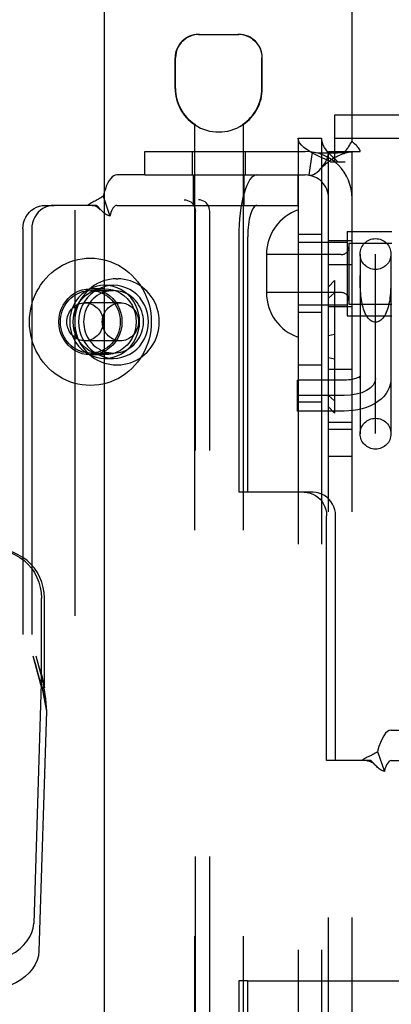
# Model space of a CAD drawing. Header units: inches. Extents: x 0 to 189, y 0 to 122.
# Tile 12 of 30: x 60.911 to 61.862, y 62.868 to 65.389. Entities that reach past the tile are written whole.
import ezdxf

# ---------------------------------------------------------------- set-up
doc = ezdxf.new("R2010")
doc.units = ezdxf.units.IN
doc.header["$LTSCALE"] = 10.388889
doc.header["$MEASUREMENT"] = 0
doc.linetypes.add('HIDDEN', pattern=[0.2, 0.1, -0.1])
doc.layers.add('DEFAULT_2', color=8, linetype='HIDDEN')
doc.layers.add('LEFT_OR_SECONDARY_DOOR_ASSEMBLY', color=7, linetype='CONTINUOUS')

msp = doc.modelspace()

# ---------------------------------------------------------------- linework, layer by layer
at = {"layer": 'DEFAULT_2', "color": 8, "linetype": 'HIDDEN'}
for p, q in [((61.7619, 65.0778), (61.7619, 65.9266)), ((61.3692, 65.3516), (61.4722, 65.3516)), ((61.3092, 65.2131), (61.3092, 65.2916)), ((61.3102, 65.2131), (61.3102, 65.2916)), ((61.5311, 65.2131), (61.5311, 65.2916)), ((61.5322, 65.2131), (61.5322, 65.2916)), ((61.7174, 65.0256), (61.7174, 65.1456)), ((61.7174, 65.1456), (63.4364, 65.1456)), ((61.3582, 65.1208), (61.3582, 61.6516)), ((61.36, 65.1208), (61.3582, 65.1208)), ((61.36, 65.1208), (61.36, 65.1196)), ((61.4813, 65.1208), (61.4813, 65.1196)), ((61.4832, 65.1208), (61.4813, 65.1208)), ((61.4832, 65.1208), (61.4832, 61.6516)), ((61.6239, 65.0856), (61.6239, 62.0176)), ((61.6239, 65.0856), (61.6839, 65.0856)), ((61.6839, 65.0856), (61.6839, 62.0176)), ((61.7174, 65.0856), (63.4364, 65.0856)), ((61.2319, 64.9916), (61.2319, 65.0516)), ((61.2319, 65.0516), (61.6419, 65.0516)), ((61.3527, 65.0516), (61.3527, 64.9916)), ((61.4887, 65.0516), (61.4887, 64.9916)), ((61.6597, 65.0503), (61.6508, 64.9909)), ((61.7019, 62.0516), (61.7019, 65.0516)), ((61.7019, 65.0516), (61.7436, 65.0516)), ((61.7436, 65.0516), (61.7828, 65.0516)), ((61.7619, 62.0516), (61.7619, 65.0516)), ((61.7068, 65.0256), (61.7439, 65.0256)), ((61.2319, 64.9916), (61.1596, 64.9916)), ((61.2319, 64.9916), (61.6419, 64.9916)), ((61.3557, 64.9136), (61.3557, 64.9916)), ((61.4857, 64.9136), (61.4857, 64.9916)), ((61.6237, 64.9136), (61.6237, 64.9916)), ((61.1248, 64.9374), (61.142, 64.8861)), ((59.5928, 64.9281), (61.3688, 64.9281)), ((60.9767, 64.9136), (60.9995, 64.9136)), ((61.1078, 64.9136), (60.9995, 64.9136)), ((61.1596, 64.9136), (61.6237, 64.9136)), ((61.1184, 64.9027), (61.1118, 64.9096)), ((61.1189, 64.9021), (61.1184, 64.9027)), ((61.3609, 62.2081), (61.3609, 64.8981)), ((61.3975, 62.2081), (61.3975, 64.8981)), ((60.9193, 64.8536), (60.9193, 62.2536)), ((60.9421, 64.8536), (60.9421, 62.2536)), ((61.6839, 64.8391), (61.6239, 64.8391)), ((61.7489, 64.8471), (61.7489, 64.6311)), ((61.7489, 64.8471), (61.8639, 64.8471)), ((61.4721, 64.8336), (61.4721, 64.1791)), ((61.4949, 64.1791), (61.4949, 64.8336)), ((61.6239, 64.8191), (61.7489, 64.8191)), ((61.7019, 64.8236), (61.7619, 64.8236)), ((61.7539, 64.8171), (61.7539, 64.6611)), ((61.7539, 64.8171), (61.8639, 64.8171)), ((61.5429, 64.7886), (61.5429, 64.6896)), ((61.7339, 64.7876), (61.5429, 64.7876)), ((61.7824, 64.7891), (61.7824, 64.3291)), ((61.8219, 64.3294), (61.8219, 64.7888)), ((61.8614, 64.7891), (61.8614, 64.3291)), ((61.7019, 64.7626), (61.7619, 64.7626)), ((61.1287, 64.7091), (61.1515, 64.7091)), ((61.1584, 64.7256), (61.1622, 64.7256)), ((61.7169, 64.7211), (61.7019, 64.7049)), ((61.7169, 64.7211), (61.7169, 64.3821)), ((65.1869, 64.7211), (61.7169, 64.7211)), ((61.7825, 64.7244), (61.7824, 64.7339)), ((61.1287, 64.7001), (61.0922, 64.7001)), ((61.0922, 64.6956), (61.1515, 64.6956)), ((61.7339, 64.6906), (61.5429, 64.6906)), ((61.7169, 64.6898), (61.7019, 64.6765)), ((65.1869, 64.6898), (61.7169, 64.6898)), ((61.1691, 64.6641), (61.0784, 64.6641)), ((61.6239, 64.6591), (61.7489, 64.6591)), ((61.7539, 64.6611), (61.8639, 64.6611)), ((61.6839, 64.6391), (61.6239, 64.6391)), ((61.7019, 64.6546), (61.7619, 64.6546)), ((61.7489, 64.6311), (61.8639, 64.6311)), ((61.1691, 64.5671), (61.0784, 64.5671)), ((61.7169, 64.5829), (61.7019, 64.5799)), ((65.1869, 64.5829), (61.7169, 64.5829)), ((61.0922, 64.5356), (61.1515, 64.5356)), ((61.1287, 64.5311), (61.0922, 64.5311)), ((61.1287, 64.5221), (61.1515, 64.5221)), ((61.7169, 64.5203), (61.7019, 64.5233)), ((65.1869, 64.5203), (61.7169, 64.5203)), ((61.1584, 64.5056), (61.1622, 64.5056)), ((61.6239, 64.5056), (61.6839, 64.5056)), ((61.7019, 64.4946), (61.7619, 64.4946)), ((61.6219, 64.3871), (61.6219, 64.4661)), ((61.7419, 64.4661), (61.6219, 64.4661)), ((61.7419, 64.4266), (61.6219, 64.4266)), ((61.6239, 64.4106), (61.6839, 64.4106)), ((61.7169, 64.4134), (61.7019, 64.4267)), ((65.1869, 64.4134), (61.7169, 64.4134)), ((61.7419, 64.3871), (61.6219, 64.3871)), ((61.7169, 64.3821), (61.7019, 64.3983)), ((65.1869, 64.3821), (61.7169, 64.3821)), ((61.7019, 64.3586), (61.7619, 64.3586)), ((61.7019, 64.3406), (61.7619, 64.3406)), ((61.7019, 64.2716), (61.7619, 64.2716)), ((61.4949, 64.1791), (61.4721, 64.1791)), ((61.6622, 64.1791), (61.4949, 64.1791)), ((61.6968, 63.4921), (61.6968, 64.1191)), ((61.7196, 63.4921), (61.7196, 64.1191)), ((61.862, 63.5701), (62.2278, 63.5701)), ((61.8272, 63.5159), (61.8444, 63.4646)), ((61.7196, 63.4921), (61.6968, 63.4921)), ((61.8102, 63.4921), (61.7196, 63.4921)), ((61.8208, 63.4812), (61.8142, 63.4881)), ((61.8213, 63.4806), (61.8208, 63.4812)), ((61.862, 63.4921), (62.2278, 63.4921)), ((61.4721, 62.9281), (61.4721, 62.2736)), ((61.4949, 62.9281), (61.4721, 62.9281)), ((61.4949, 62.2736), (61.4949, 62.9281)), ((61.4949, 62.9281), (62.0801, 62.9281))]:
    msp.add_line(p, q, dxfattribs=at)
for points in [[(61.3714, 65.3516), (61.3652, 65.3513), (61.359, 65.3504), (61.3526, 65.3488), (61.3463, 65.3464), (61.3402, 65.3434), (61.3345, 65.3396), (61.3292, 65.3353), (61.3245, 65.3303), (61.3203, 65.3248), (61.3167, 65.3187), (61.3138, 65.3121), (61.3118, 65.3053), (61.3106, 65.2985), (61.3102, 65.2916)], [(61.5068, 65.3396), (61.5011, 65.3434), (61.495, 65.3464), (61.4887, 65.3488), (61.4823, 65.3504), (61.4761, 65.3513), (61.4699, 65.3516)], [(61.5068, 65.3396), (61.5121, 65.3353), (61.5168, 65.3303), (61.521, 65.3248), (61.5246, 65.3187), (61.5275, 65.3121), (61.5295, 65.3053), (61.5308, 65.2985), (61.5311, 65.2916)], [(61.7068, 65.0256), (61.6928, 65.0316), (61.6796, 65.0376), (61.6674, 65.0436), (61.6564, 65.0496), (61.6468, 65.0556), (61.6388, 65.0616), (61.6323, 65.0676), (61.6277, 65.0736), (61.6249, 65.0796), (61.6239, 65.0856)], [(61.7254, 65.0256), (61.7184, 65.0316), (61.7118, 65.0376), (61.7057, 65.0436), (61.7002, 65.0496), (61.6954, 65.0556), (61.6913, 65.0616), (61.6881, 65.0676), (61.6858, 65.0736), (61.6844, 65.0796), (61.6839, 65.0856)], [(61.7436, 65.0516), (61.7458, 65.054), (61.7477, 65.0562), (61.7493, 65.0584), (61.7508, 65.0605), (61.7521, 65.0624), (61.7534, 65.0644), (61.7559, 65.0685)], [(61.7559, 65.0685), (61.7573, 65.0708), (61.7588, 65.0732), (61.7603, 65.0755), (61.7619, 65.0778)], [(61.7683, 65.0711), (61.7661, 65.0732), (61.7639, 65.0755), (61.7619, 65.0778)], [(61.7828, 65.0516), (61.7822, 65.0539), (61.7813, 65.0563), (61.78, 65.0588), (61.7784, 65.0611), (61.7767, 65.0631), (61.7748, 65.0651), (61.7728, 65.067), (61.7683, 65.0711)], [(61.6597, 65.0503), (61.6682, 65.0493), (61.6771, 65.0486), (61.6862, 65.0483), (61.6949, 65.0481), (61.7032, 65.0481), (61.7108, 65.0482), (61.7178, 65.0484), (61.7243, 65.0486), (61.7305, 65.0489), (61.7362, 65.0492), (61.7417, 65.0495), (61.7467, 65.0498), (61.7512, 65.0502), (61.7549, 65.0505), (61.7579, 65.0508), (61.7595, 65.051)], [(61.6819, 65.0077), (61.6824, 65.0083), (61.6868, 65.0137), (61.6909, 65.0197), (61.6945, 65.0261), (61.6977, 65.0328), (61.7, 65.0395), (61.7014, 65.0458), (61.7019, 65.0516)], [(61.6819, 65.0077), (61.6846, 65.0107), (61.6886, 65.0147), (61.6926, 65.0185), (61.6966, 65.022), (61.7007, 65.0253), (61.7047, 65.0283), (61.7088, 65.0311), (61.713, 65.0337), (61.7171, 65.0362), (61.7213, 65.0384), (61.7254, 65.0405), (61.7296, 65.0424), (61.7337, 65.044), (61.7377, 65.0455), (61.7416, 65.0469), (61.7454, 65.048), (61.7491, 65.049), (61.7526, 65.0498), (61.756, 65.0505), (61.759, 65.051), (61.7601, 65.0511)], [(61.7601, 65.0511), (61.7615, 65.0514), (61.7619, 65.0516)], [(61.1596, 64.9916), (61.1557, 64.991), (61.1518, 64.9893), (61.1479, 64.9864), (61.1441, 64.9825), (61.1405, 64.9774), (61.137, 64.9713), (61.1336, 64.9642), (61.1305, 64.9561), (61.1275, 64.9472), (61.1248, 64.9374)], [(61.5182, 64.9916), (61.5137, 64.9908), (61.5092, 64.9886), (61.5048, 64.9848), (61.5006, 64.9796), (61.4965, 64.9729), (61.4926, 64.965), (61.4889, 64.9557), (61.4856, 64.9453), (61.4825, 64.9338), (61.4798, 64.9214), (61.4775, 64.9081), (61.4756, 64.8941), (61.474, 64.8795), (61.4729, 64.8644), (61.4723, 64.8492), (61.4721, 64.8336)], [(61.6508, 64.9909), (61.6543, 64.9908), (61.6583, 64.9914), (61.6629, 64.9929), (61.6678, 64.9955), (61.6728, 64.999), (61.6778, 65.0034), (61.6819, 65.0077)], [(61.1248, 64.9374), (61.1219, 64.9349), (61.1189, 64.9328), (61.1158, 64.9309), (61.1127, 64.9292), (61.1097, 64.9276), (61.1068, 64.9262), (61.1039, 64.9249), (61.101, 64.9235), (61.0981, 64.9221), (61.0952, 64.9205), (61.0923, 64.9188), (61.0896, 64.9171), (61.0872, 64.9153), (61.085, 64.9136)], [(60.9193, 64.8536), (60.9198, 64.8615), (60.9213, 64.8691), (60.9237, 64.8766), (60.927, 64.8836), (60.9312, 64.8901), (60.9361, 64.896), (60.9418, 64.9012), (60.948, 64.9056), (60.9547, 64.909), (60.9618, 64.9116), (60.9691, 64.9131), (60.9767, 64.9136)], [(60.9995, 64.9136), (60.9919, 64.9131), (60.9846, 64.9116), (60.9775, 64.909), (60.9708, 64.9056), (60.9646, 64.9012), (60.9589, 64.896), (60.954, 64.8901), (60.9498, 64.8836), (60.9465, 64.8766), (60.9441, 64.8691), (60.9426, 64.8615), (60.9421, 64.8536)], [(61.097, 64.9136), (61.0987, 64.9135), (61.1016, 64.9131), (61.1042, 64.9123), (61.1067, 64.9113), (61.1092, 64.91), (61.1116, 64.9085), (61.114, 64.9067), (61.1164, 64.9046), (61.1189, 64.9021)], [(61.1118, 64.9096), (61.1098, 64.9117), (61.1078, 64.9136)], [(61.1596, 64.9136), (61.1576, 64.9133), (61.1557, 64.9124), (61.1537, 64.911), (61.1518, 64.909), (61.1499, 64.9064), (61.1482, 64.9033), (61.1465, 64.8997), (61.1449, 64.8956), (61.1434, 64.8911), (61.142, 64.8861)], [(61.3322, 64.9281), (61.3368, 64.9277), (61.3411, 64.9266), (61.3452, 64.9248), (61.3491, 64.9224), (61.3525, 64.9193), (61.3554, 64.9157), (61.3578, 64.9117), (61.3595, 64.9074), (61.3605, 64.9029), (61.3609, 64.8981)], [(61.3975, 64.8981), (61.3971, 64.9029), (61.3961, 64.9074), (61.3943, 64.9117), (61.392, 64.9157), (61.3891, 64.9193), (61.3856, 64.9224), (61.3818, 64.9248), (61.3776, 64.9266), (61.3733, 64.9277), (61.3688, 64.9281)], [(61.5182, 64.9136), (61.5159, 64.9132), (61.5137, 64.9121), (61.5115, 64.9102), (61.5093, 64.9075), (61.5072, 64.9042), (61.5053, 64.9001), (61.5034, 64.8954), (61.5017, 64.8902), (61.5002, 64.8844), (61.4988, 64.878), (61.4976, 64.8713), (61.4966, 64.8642), (61.4959, 64.8568), (61.4953, 64.8492), (61.495, 64.8415), (61.4949, 64.8336)], [(61.142, 64.8861), (61.1399, 64.8867), (61.1378, 64.8875), (61.1357, 64.8885), (61.1335, 64.8896), (61.1313, 64.8911), (61.1291, 64.8927), (61.127, 64.8944), (61.1249, 64.8962), (61.1228, 64.8983), (61.1206, 64.9004), (61.1189, 64.9021)], [(60.9363, 64.6156), (60.9367, 64.6268), (60.9378, 64.6378), (60.9396, 64.6488), (60.9421, 64.6596), (60.9453, 64.6702), (60.9492, 64.6805), (60.9538, 64.6906), (60.959, 64.7003), (60.9648, 64.7096), (60.9713, 64.7185), (60.9783, 64.7269), (60.9858, 64.7347), (60.9938, 64.742), (61.0023, 64.7488), (61.0112, 64.7549), (61.0205, 64.7603), (61.0301, 64.7651), (61.04, 64.7692), (61.0501, 64.7726), (61.0605, 64.7752), (61.071, 64.7771), (61.0816, 64.7782), (61.0922, 64.7786), (61.1028, 64.7782), (61.1134, 64.7771), (61.1239, 64.7752), (61.1342, 64.7726), (61.1444, 64.7692), (61.1543, 64.7651), (61.1639, 64.7603), (61.1732, 64.7549), (61.1821, 64.7488), (61.1906, 64.742), (61.1986, 64.7347), (61.2061, 64.7269), (61.2131, 64.7185), (61.2195, 64.7096), (61.2254, 64.7003), (61.2306, 64.6906), (61.2352, 64.6805), (61.2391, 64.6702), (61.2423, 64.6596), (61.2448, 64.6488), (61.2466, 64.6378), (61.2477, 64.6268), (61.2481, 64.6156)], [(61.1287, 64.7091), (61.1179, 64.7084), (61.1073, 64.7064), (61.097, 64.703), (61.0872, 64.6984), (61.0779, 64.6925), (61.0694, 64.6856), (61.0618, 64.6776), (61.0552, 64.6687), (61.0496, 64.6591), (61.0451, 64.6488), (61.0419, 64.638), (61.04, 64.6269), (61.0393, 64.6156), (61.04, 64.6043), (61.0419, 64.5932), (61.0451, 64.5824), (61.0496, 64.5722), (61.0552, 64.5625), (61.0618, 64.5536), (61.0694, 64.5456), (61.0779, 64.5387), (61.0872, 64.5328), (61.097, 64.5282), (61.1073, 64.5248), (61.1179, 64.5228), (61.1287, 64.5221)], [(61.1584, 64.7256), (61.1501, 64.7253), (61.1419, 64.7243), (61.1337, 64.7226), (61.1257, 64.7203), (61.1179, 64.7173), (61.1104, 64.7137), (61.1031, 64.7095), (61.0962, 64.7047), (61.0896, 64.6994), (61.0835, 64.6936), (61.0778, 64.6872), (61.0726, 64.6804), (61.0679, 64.6732), (61.0638, 64.6657), (61.0603, 64.6578), (61.0574, 64.6497), (61.0551, 64.6414), (61.0535, 64.6329), (61.0525, 64.6243), (61.0522, 64.6156)], [(61.1515, 64.7091), (61.1407, 64.7084), (61.1301, 64.7064), (61.1198, 64.703), (61.11, 64.6984), (61.1008, 64.6925), (61.0922, 64.6856), (61.0846, 64.6776), (61.078, 64.6687), (61.0724, 64.6591), (61.0679, 64.6488), (61.0647, 64.638), (61.0628, 64.6269), (61.0621, 64.6156), (61.0628, 64.6043), (61.0647, 64.5932), (61.0679, 64.5824), (61.0724, 64.5722), (61.078, 64.5625), (61.0846, 64.5536), (61.0922, 64.5456), (61.1008, 64.5387), (61.11, 64.5328), (61.1198, 64.5282), (61.1301, 64.5248), (61.1407, 64.5228), (61.1515, 64.5221)], [(61.1287, 64.5221), (61.1396, 64.5228), (61.1501, 64.5248), (61.1604, 64.5282), (61.1703, 64.5328), (61.1795, 64.5387), (61.188, 64.5456), (61.1957, 64.5536), (61.2023, 64.5625), (61.2079, 64.5722), (61.2123, 64.5824), (61.2155, 64.5932), (61.2175, 64.6043), (61.2181, 64.6156), (61.2175, 64.6269), (61.2155, 64.638), (61.2123, 64.6488), (61.2079, 64.6591), (61.2023, 64.6687), (61.1957, 64.6776), (61.188, 64.6856), (61.1795, 64.6925), (61.1703, 64.6984), (61.1604, 64.703), (61.1501, 64.7064), (61.1396, 64.7084), (61.1287, 64.7091)], [(61.1515, 64.5221), (61.1624, 64.5228), (61.1729, 64.5248), (61.1832, 64.5282), (61.1931, 64.5328), (61.2023, 64.5387), (61.2108, 64.5456), (61.2185, 64.5536), (61.2251, 64.5625), (61.2307, 64.5722), (61.2351, 64.5824), (61.2384, 64.5932), (61.2403, 64.6043), (61.2409, 64.6156), (61.2403, 64.6269), (61.2384, 64.638), (61.2351, 64.6488), (61.2307, 64.6591), (61.2251, 64.6687), (61.2185, 64.6776), (61.2108, 64.6856), (61.2023, 64.6925), (61.1931, 64.6984), (61.1832, 64.703), (61.1729, 64.7064), (61.1624, 64.7084), (61.1515, 64.7091)], [(61.2684, 64.6156), (61.2681, 64.6243), (61.2671, 64.6329), (61.2655, 64.6414), (61.2632, 64.6497), (61.2603, 64.6579), (61.2568, 64.6657), (61.2527, 64.6733), (61.248, 64.6804), (61.2428, 64.6872), (61.2372, 64.6936), (61.231, 64.6994), (61.2245, 64.7047), (61.2175, 64.7095), (61.2103, 64.7137), (61.2027, 64.7173), (61.1949, 64.7203), (61.1869, 64.7226), (61.1788, 64.7243), (61.1705, 64.7253), (61.1622, 64.7256)], [(61.8219, 64.6147), (61.819, 64.6149), (61.8162, 64.6156), (61.8134, 64.6167), (61.8107, 64.6182), (61.808, 64.6202), (61.8054, 64.6225), (61.803, 64.6253), (61.8007, 64.6284), (61.7985, 64.6318), (61.7965, 64.6355), (61.7946, 64.6395), (61.7928, 64.6438), (61.7913, 64.6483), (61.7899, 64.6529), (61.7886, 64.6578), (61.7875, 64.6627), (61.7865, 64.6678), (61.7857, 64.6729), (61.785, 64.6781), (61.7844, 64.6834), (61.7839, 64.6886), (61.7835, 64.6939), (61.7832, 64.6991), (61.7829, 64.7043), (61.7828, 64.7094), (61.7826, 64.7145), (61.7825, 64.7194), (61.7825, 64.7244)], [(61.8614, 64.7339), (61.8613, 64.7244), (61.8613, 64.7194), (61.8612, 64.7145), (61.8611, 64.7094), (61.8609, 64.7043), (61.8606, 64.6991), (61.8603, 64.6939), (61.8599, 64.6886), (61.8594, 64.6834), (61.8588, 64.6781), (61.8581, 64.6729), (61.8573, 64.6678), (61.8563, 64.6627), (61.8552, 64.6578), (61.854, 64.6529), (61.8525, 64.6483), (61.851, 64.6438), (61.8492, 64.6395), (61.8474, 64.6355), (61.8453, 64.6318), (61.8431, 64.6284), (61.8408, 64.6253), (61.8384, 64.6225), (61.8358, 64.6202), (61.8331, 64.6182), (61.8304, 64.6167), (61.8276, 64.6156), (61.8248, 64.6149), (61.8219, 64.6147)], [(61.0922, 64.5311), (61.0816, 64.5318), (61.0713, 64.534), (61.0613, 64.5375), (61.0518, 64.5424), (61.043, 64.5486), (61.0351, 64.5559), (61.0281, 64.5642), (61.0222, 64.5734), (61.0175, 64.5833), (61.0141, 64.5937), (61.0121, 64.6046), (61.0114, 64.6156), (61.0121, 64.6266), (61.0141, 64.6375), (61.0175, 64.6479), (61.0222, 64.6579), (61.0281, 64.667), (61.0351, 64.6754), (61.043, 64.6826), (61.0518, 64.6888), (61.0613, 64.6937), (61.0713, 64.6972), (61.0816, 64.6994), (61.0922, 64.7001)], [(61.0157, 64.6156), (61.016, 64.6226), (61.0168, 64.6295), (61.0183, 64.6363), (61.0203, 64.643), (61.0229, 64.6494), (61.0259, 64.6556), (61.0295, 64.6615), (61.0336, 64.667), (61.0381, 64.6722), (61.043, 64.6769), (61.0483, 64.6811), (61.0539, 64.6849), (61.0599, 64.6881), (61.066, 64.6908), (61.0724, 64.6929), (61.0789, 64.6944), (61.0855, 64.6953), (61.0922, 64.6956)], [(61.1287, 64.5311), (61.1181, 64.5318), (61.1078, 64.534), (61.0978, 64.5375), (61.0883, 64.5424), (61.0796, 64.5486), (61.0716, 64.5559), (61.0646, 64.5642), (61.0588, 64.5734), (61.0541, 64.5833), (61.0507, 64.5937), (61.0486, 64.6046), (61.0479, 64.6156), (61.0486, 64.6266), (61.0507, 64.6375), (61.0541, 64.6479), (61.0588, 64.6579), (61.0646, 64.667), (61.0716, 64.6754), (61.0796, 64.6826), (61.0883, 64.6888), (61.0978, 64.6937), (61.1078, 64.6972), (61.1181, 64.6994), (61.1287, 64.7001)], [(61.1515, 64.6956), (61.1452, 64.6953), (61.139, 64.6945), (61.1328, 64.6932), (61.1267, 64.6913), (61.1208, 64.6889), (61.1151, 64.686), (61.1097, 64.6826), (61.1046, 64.6787), (61.0997, 64.6745), (61.0953, 64.6698), (61.0912, 64.6647), (61.0875, 64.6594), (61.0843, 64.6537), (61.0815, 64.6477), (61.0792, 64.6416), (61.0774, 64.6352), (61.0761, 64.6288), (61.0753, 64.6222), (61.075, 64.6156)], [(61.0922, 64.7001), (61.1028, 64.6994), (61.1131, 64.6972), (61.1231, 64.6937), (61.1326, 64.6888), (61.1414, 64.6826), (61.1493, 64.6754), (61.1563, 64.667), (61.1622, 64.6579), (61.1668, 64.6479), (61.1702, 64.6375), (61.1723, 64.6266), (61.173, 64.6156), (61.1723, 64.6046), (61.1702, 64.5937), (61.1668, 64.5833), (61.1622, 64.5734), (61.1563, 64.5642), (61.1493, 64.5559), (61.1414, 64.5486), (61.1326, 64.5424), (61.1231, 64.5375), (61.1131, 64.534), (61.1028, 64.5318), (61.0922, 64.5311)], [(61.0922, 64.6956), (61.0989, 64.6953), (61.1055, 64.6944), (61.112, 64.6929), (61.1184, 64.6908), (61.1245, 64.6881), (61.1304, 64.6849), (61.1361, 64.6811), (61.1414, 64.6769), (61.1463, 64.6722), (61.1508, 64.667), (61.1549, 64.6615), (61.1584, 64.6556), (61.1615, 64.6494), (61.1641, 64.643), (61.1661, 64.6363), (61.1675, 64.6295), (61.1684, 64.6226), (61.1687, 64.6156)], [(61.1287, 64.7001), (61.1394, 64.6994), (61.1497, 64.6972), (61.1597, 64.6937), (61.1691, 64.6888), (61.1779, 64.6826), (61.1859, 64.6754), (61.1928, 64.667), (61.1987, 64.6579), (61.2034, 64.6479), (61.2068, 64.6375), (61.2088, 64.6266), (61.2095, 64.6156), (61.2088, 64.6046), (61.2068, 64.5937), (61.2034, 64.5833), (61.1987, 64.5734), (61.1928, 64.5642), (61.1859, 64.5559), (61.1779, 64.5486), (61.1691, 64.5424), (61.1597, 64.5375), (61.1497, 64.534), (61.1394, 64.5318), (61.1287, 64.5311)], [(61.228, 64.6156), (61.2278, 64.6222), (61.227, 64.6288), (61.2257, 64.6352), (61.2239, 64.6416), (61.2216, 64.6477), (61.2188, 64.6537), (61.2156, 64.6594), (61.2119, 64.6647), (61.2078, 64.6698), (61.2034, 64.6745), (61.1985, 64.6787), (61.1934, 64.6826), (61.188, 64.686), (61.1823, 64.6889), (61.1764, 64.6913), (61.1703, 64.6932), (61.1641, 64.6945), (61.1579, 64.6953), (61.1515, 64.6956)], [(61.0321, 64.6156), (61.0323, 64.6201), (61.0329, 64.6245), (61.0338, 64.6289), (61.0352, 64.6331), (61.0369, 64.6372), (61.039, 64.6411), (61.0414, 64.6448), (61.0442, 64.6483), (61.0472, 64.6514), (61.0505, 64.6543), (61.054, 64.6568), (61.0578, 64.659), (61.0617, 64.6608), (61.0658, 64.6623), (61.0699, 64.6633), (61.0742, 64.6639), (61.0784, 64.6641)], [(61.0784, 64.6641), (61.0827, 64.6639), (61.087, 64.6633), (61.0911, 64.6623), (61.0952, 64.6608), (61.0991, 64.659), (61.1029, 64.6568), (61.1064, 64.6543), (61.1097, 64.6514), (61.1127, 64.6483), (61.1155, 64.6448), (61.1179, 64.6411), (61.12, 64.6372), (61.1217, 64.6331), (61.1231, 64.6289), (61.124, 64.6245), (61.1246, 64.6201), (61.1248, 64.6156)], [(61.1227, 64.6156), (61.1229, 64.6201), (61.1235, 64.6245), (61.1245, 64.6289), (61.1258, 64.6331), (61.1276, 64.6372), (61.1297, 64.6411), (61.1321, 64.6448), (61.1348, 64.6483), (61.1378, 64.6514), (61.1411, 64.6543), (61.1447, 64.6568), (61.1484, 64.659), (61.1523, 64.6608), (61.1564, 64.6623), (61.1606, 64.6633), (61.1648, 64.6639), (61.1691, 64.6641)], [(61.1691, 64.6641), (61.1734, 64.6639), (61.1776, 64.6633), (61.1818, 64.6623), (61.1858, 64.6608), (61.1898, 64.659), (61.1935, 64.6568), (61.197, 64.6543), (61.2003, 64.6514), (61.2034, 64.6483), (61.2061, 64.6448), (61.2085, 64.6411), (61.2106, 64.6372), (61.2123, 64.6331), (61.2137, 64.6289), (61.2147, 64.6245), (61.2153, 64.6201), (61.2155, 64.6156)], [(61.2481, 64.6156), (61.2477, 64.6045), (61.2466, 64.5934), (61.2448, 64.5824), (61.2423, 64.5716), (61.2391, 64.561), (61.2352, 64.5507), (61.2306, 64.5406), (61.2254, 64.5309), (61.2195, 64.5216), (61.2131, 64.5127), (61.2061, 64.5043), (61.1986, 64.4965), (61.1906, 64.4892), (61.1821, 64.4824), (61.1732, 64.4763), (61.1639, 64.4709), (61.1543, 64.4661), (61.1444, 64.462), (61.1342, 64.4586), (61.1239, 64.456), (61.1134, 64.4541), (61.1028, 64.453), (61.0922, 64.4526), (61.0816, 64.453), (61.071, 64.4541), (61.0605, 64.456), (61.0501, 64.4586), (61.04, 64.462), (61.0301, 64.4661), (61.0205, 64.4709), (61.0112, 64.4763), (61.0023, 64.4824), (60.9938, 64.4892), (60.9858, 64.4965), (60.9783, 64.5043), (60.9713, 64.5127), (60.9648, 64.5216), (60.959, 64.5309), (60.9538, 64.5406), (60.9492, 64.5507), (60.9453, 64.561), (60.9421, 64.5716), (60.9396, 64.5824), (60.9378, 64.5934), (60.9367, 64.6045), (60.9363, 64.6156)], [(61.0922, 64.5356), (61.0855, 64.5359), (61.0789, 64.5368), (61.0724, 64.5383), (61.066, 64.5404), (61.0599, 64.5431), (61.0539, 64.5463), (61.0483, 64.5501), (61.043, 64.5543), (61.0381, 64.559), (61.0336, 64.5642), (61.0295, 64.5697), (61.0259, 64.5756), (61.0229, 64.5818), (61.0203, 64.5882), (61.0183, 64.5949), (61.0168, 64.6017), (61.016, 64.6086), (61.0157, 64.6156)], [(61.0784, 64.5671), (61.0742, 64.5673), (61.0699, 64.5679), (61.0658, 64.569), (61.0617, 64.5704), (61.0578, 64.5722), (61.054, 64.5744), (61.0505, 64.5769), (61.0472, 64.5798), (61.0442, 64.5829), (61.0414, 64.5864), (61.039, 64.5901), (61.0369, 64.594), (61.0352, 64.5981), (61.0338, 64.6023), (61.0329, 64.6067), (61.0323, 64.6111), (61.0321, 64.6156)], [(61.0522, 64.6156), (61.0525, 64.6069), (61.0535, 64.5983), (61.0552, 64.5898), (61.0574, 64.5815), (61.0603, 64.5733), (61.0639, 64.5655), (61.068, 64.5579), (61.0726, 64.5508), (61.0778, 64.544), (61.0835, 64.5376), (61.0896, 64.5318), (61.0962, 64.5265), (61.1031, 64.5217), (61.1103, 64.5175), (61.1179, 64.5139), (61.1257, 64.5109), (61.1337, 64.5086), (61.1419, 64.5069), (61.1501, 64.5059), (61.1584, 64.5056)], [(61.075, 64.6156), (61.0753, 64.609), (61.0761, 64.6024), (61.0774, 64.596), (61.0792, 64.5896), (61.0815, 64.5835), (61.0843, 64.5775), (61.0875, 64.5718), (61.0912, 64.5665), (61.0953, 64.5614), (61.0997, 64.5567), (61.1046, 64.5525), (61.1097, 64.5486), (61.1151, 64.5452), (61.1208, 64.5423), (61.1267, 64.5399), (61.1328, 64.5381), (61.139, 64.5367), (61.1452, 64.5359), (61.1515, 64.5356)], [(61.1248, 64.6156), (61.1246, 64.6111), (61.124, 64.6067), (61.1231, 64.6023), (61.1217, 64.5981), (61.12, 64.594), (61.1179, 64.5901), (61.1155, 64.5864), (61.1127, 64.5829), (61.1097, 64.5798), (61.1064, 64.5769), (61.1029, 64.5744), (61.0991, 64.5722), (61.0952, 64.5704), (61.0911, 64.569), (61.087, 64.5679), (61.0827, 64.5673), (61.0784, 64.5671)], [(61.1687, 64.6156), (61.1684, 64.6086), (61.1675, 64.6017), (61.1661, 64.5949), (61.1641, 64.5882), (61.1615, 64.5818), (61.1584, 64.5756), (61.1549, 64.5697), (61.1508, 64.5642), (61.1463, 64.559), (61.1414, 64.5543), (61.1361, 64.5501), (61.1304, 64.5463), (61.1245, 64.5431), (61.1184, 64.5404), (61.112, 64.5383), (61.1055, 64.5368), (61.0989, 64.5359), (61.0922, 64.5356)], [(61.1691, 64.5671), (61.1648, 64.5673), (61.1606, 64.5679), (61.1564, 64.569), (61.1523, 64.5704), (61.1484, 64.5722), (61.1447, 64.5744), (61.1411, 64.5769), (61.1378, 64.5798), (61.1348, 64.5829), (61.1321, 64.5864), (61.1297, 64.5901), (61.1276, 64.594), (61.1258, 64.5981), (61.1245, 64.6023), (61.1235, 64.6067), (61.1229, 64.6111), (61.1227, 64.6156)], [(61.1515, 64.5356), (61.1579, 64.5359), (61.1641, 64.5367), (61.1703, 64.5381), (61.1764, 64.5399), (61.1823, 64.5423), (61.188, 64.5452), (61.1934, 64.5486), (61.1985, 64.5525), (61.2034, 64.5567), (61.2078, 64.5614), (61.2119, 64.5665), (61.2156, 64.5718), (61.2188, 64.5775), (61.2216, 64.5835), (61.2239, 64.5896), (61.2257, 64.596), (61.227, 64.6024), (61.2278, 64.609), (61.228, 64.6156)], [(61.1622, 64.5056), (61.1705, 64.5059), (61.1787, 64.5069), (61.1869, 64.5086), (61.1949, 64.5109), (61.2027, 64.5139), (61.2103, 64.5175), (61.2175, 64.5217), (61.2245, 64.5265), (61.231, 64.5318), (61.2372, 64.5376), (61.2428, 64.544), (61.248, 64.5508), (61.2527, 64.558), (61.2568, 64.5655), (61.2603, 64.5734), (61.2632, 64.5815), (61.2655, 64.5898), (61.2671, 64.5983), (61.2681, 64.6069), (61.2684, 64.6156)], [(61.2155, 64.6156), (61.2153, 64.6111), (61.2147, 64.6067), (61.2137, 64.6023), (61.2123, 64.5981), (61.2106, 64.594), (61.2085, 64.5901), (61.2061, 64.5864), (61.2034, 64.5829), (61.2003, 64.5798), (61.197, 64.5769), (61.1935, 64.5744), (61.1898, 64.5722), (61.1858, 64.5704), (61.1818, 64.569), (61.1776, 64.5679), (61.1734, 64.5673), (61.1691, 64.5671)], [(61.7841, 64.477), (61.7842, 64.4773), (61.7844, 64.4775), (61.7841, 64.4772), (61.7834, 64.4765), (61.7821, 64.4756), (61.7803, 64.4745), (61.778, 64.4732), (61.7751, 64.4719), (61.7716, 64.4706), (61.7676, 64.4694), (61.7631, 64.4683), (61.7582, 64.4674), (61.7529, 64.4667), (61.7475, 64.4662), (61.7419, 64.4661)], [(61.8614, 64.4703), (61.8609, 64.4625), (61.8595, 64.4548), (61.857, 64.447), (61.8535, 64.4394), (61.8489, 64.4319), (61.8431, 64.4247), (61.8362, 64.4178), (61.8281, 64.4114), (61.8189, 64.4056), (61.8089, 64.4005), (61.7984, 64.3963), (61.7875, 64.3929), (61.7763, 64.3904), (61.7649, 64.3885), (61.7534, 64.3875), (61.7419, 64.3871)], [(61.8219, 64.4703), (61.8204, 64.4618), (61.8159, 64.4536), (61.8085, 64.4461), (61.7985, 64.4394), (61.7864, 64.434), (61.7727, 64.43), (61.7577, 64.4275), (61.7419, 64.4266)], [(61.7824, 64.4703), (61.7826, 64.4728), (61.7831, 64.4749), (61.7837, 64.4764), (61.7841, 64.477)], [(61.6394, 64.1791), (61.647, 64.1786), (61.6543, 64.1771), (61.6614, 64.1745), (61.6681, 64.1711), (61.6743, 64.1667), (61.68, 64.1615), (61.6849, 64.1556), (61.6891, 64.1491), (61.6924, 64.1421), (61.6948, 64.1346), (61.6963, 64.127), (61.6968, 64.1191)], [(61.7196, 64.1191), (61.7191, 64.127), (61.7176, 64.1346), (61.7152, 64.1421), (61.7119, 64.1491), (61.7077, 64.1556), (61.7028, 64.1615), (61.6971, 64.1667), (61.6909, 64.1711), (61.6842, 64.1745), (61.6771, 64.1771), (61.6698, 64.1786), (61.6622, 64.1791)], [(61.862, 63.5701), (61.8571, 63.5692), (61.8522, 63.5665), (61.8475, 63.5621), (61.8429, 63.5559), (61.8385, 63.5481), (61.8344, 63.5388), (61.8307, 63.528), (61.8272, 63.5159)], [(61.8272, 63.5159), (61.8243, 63.5134), (61.8213, 63.5113), (61.8182, 63.5094), (61.8151, 63.5077), (61.8121, 63.5061), (61.8092, 63.5047), (61.8063, 63.5034), (61.8034, 63.502), (61.8005, 63.5006), (61.7976, 63.499), (61.7947, 63.4973), (61.792, 63.4956), (61.7896, 63.4938), (61.7874, 63.4921)], [(61.7994, 63.4921), (61.8011, 63.492), (61.804, 63.4916), (61.8066, 63.4908), (61.8091, 63.4898), (61.8116, 63.4885), (61.814, 63.487), (61.8164, 63.4852), (61.8188, 63.4831), (61.8213, 63.4806)], [(61.8142, 63.4881), (61.8122, 63.4902), (61.8102, 63.4921)], [(61.8444, 63.4646), (61.8423, 63.4652), (61.8402, 63.466), (61.8381, 63.467), (61.8359, 63.4681), (61.8337, 63.4696), (61.8315, 63.4712), (61.8294, 63.4729), (61.8273, 63.4747), (61.8252, 63.4768), (61.823, 63.4789), (61.8213, 63.4806)], [(61.862, 63.4921), (61.8595, 63.4916), (61.8571, 63.4903), (61.8547, 63.488), (61.8523, 63.4849), (61.8501, 63.481), (61.8481, 63.4762), (61.8461, 63.4708), (61.8444, 63.4646)]]:
    msp.add_lwpolyline(points, dxfattribs=at)
for centre in [(61.8219, 64.7891), (61.8219, 64.3291)]:
    msp.add_circle(centre, 0.0395, dxfattribs=at)
for centre, radius, start, end in [((61.3692, 65.2916), 0.06, 90, 180), ((61.4722, 65.2916), 0.06, 0, 90), ((61.4207, 65.2131), 0.1115, 180, 235.907), ((61.4207, 65.2131), 0.1105, 180, 236.6915), ((61.4207, 65.2131), 0.1105, 303.3085, 360), ((61.4207, 65.2131), 0.1115, 304.093, 360), ((61.4207, 65.2131), 0.1115, 237.033, 302.967), ((61.6419, 64.9316), 0.12, 0, 90), ((61.6419, 64.9316), 0.06, 0, 90), ((61.6629, 64.7886), 0.12, 108.9656, 180), ((61.7339, 64.8076), 0.02, 270, 360), ((61.6629, 64.6896), 0.12, 180, 251.0344), ((61.7339, 64.6706), 0.02, 0, 90)]:
    msp.add_arc(centre, radius, start, end, dxfattribs=at)
at = {"layer": 'LEFT_OR_SECONDARY_DOOR_ASSEMBLY', "color": 8, "linetype": 'HIDDEN'}
for p, q in [((61.0522, 83.6016), (61.0522, 43.7516)), ((60.967, 63.6788), (60.967, 63.9085)), ((60.9747, 63.6788), (60.9747, 63.9085)), ((60.9452, 63.7604), (60.967, 63.6788)), ((60.9529, 63.7604), (60.9747, 63.6788)), ((60.9686, 63.7063), (60.9773, 63.6501)), ((60.9663, 63.6902), (60.9471, 63.0751)), ((60.9663, 63.6902), (60.9798, 63.6192)), ((60.9747, 63.6788), (60.967, 63.6788)), ((60.9773, 63.6501), (60.9782, 63.6393)), ((60.9782, 63.6393), (60.9791, 63.6289)), ((60.9791, 63.6289), (60.9798, 63.6192)), ((60.9798, 63.6192), (60.9607, 63.0041))]:
    msp.add_line(p, q, dxfattribs=at)
at = {"layer": 'LEFT_OR_SECONDARY_DOOR_ASSEMBLY', "color": 3, "linetype": 'Continuous'}
msp.add_line((61.1272, 83.6016), (61.1272, 43.7516), dxfattribs=at)
at = {"layer": 'LEFT_OR_SECONDARY_DOOR_ASSEMBLY', "color": 8, "linetype": 'HIDDEN'}
for points in [[(60.8746, 64.0293), (60.8876, 64.025), (60.8999, 64.0194), (60.9116, 64.0125), (60.9225, 64.0043), (60.9324, 63.995), (60.9412, 63.9846), (60.9489, 63.9734), (60.9553, 63.9614), (60.9604, 63.9487), (60.964, 63.9356), (60.9662, 63.9222), (60.967, 63.9085)], [(60.9747, 63.9085), (60.9739, 63.9222), (60.9717, 63.9356), (60.9681, 63.9487), (60.963, 63.9614), (60.9566, 63.9734), (60.9489, 63.9846), (60.9401, 63.995), (60.9301, 64.0043), (60.9193, 64.0125), (60.9076, 64.0194), (60.8953, 64.025), (60.8823, 64.0293)], [(60.9452, 63.7604), (60.9505, 63.7408), (60.9558, 63.7216), (60.9613, 63.7027), (60.9667, 63.6843), (60.972, 63.6668), (60.9773, 63.6501)], [(60.9529, 63.7604), (60.9555, 63.7508), (60.9581, 63.7414), (60.9607, 63.7321), (60.9634, 63.7231), (60.966, 63.7145), (60.9686, 63.7063)], [(60.9686, 63.7063), (60.9682, 63.7035), (60.9679, 63.7007), (60.9675, 63.698), (60.9671, 63.6953), (60.9667, 63.6927), (60.9663, 63.6902)], [(60.8296, 62.976), (60.8451, 62.9787), (60.86, 62.9827), (60.8744, 62.9881), (60.8881, 62.9946), (60.9007, 63.0022), (60.9121, 63.0108), (60.9222, 63.0203), (60.9307, 63.0305), (60.9375, 63.0413), (60.9426, 63.0524), (60.9458, 63.0636), (60.9471, 63.0751)], [(60.9607, 63.0041), (60.9593, 62.9926), (60.9562, 62.9814), (60.9511, 62.9702), (60.9442, 62.9595), (60.9357, 62.9493), (60.9257, 62.9398), (60.9142, 62.9312), (60.9016, 62.9235), (60.888, 62.917), (60.8735, 62.9117), (60.8586, 62.9077), (60.8432, 62.905)]]:
    msp.add_lwpolyline(points, dxfattribs=at)

doc.saveas('drawing.dxf')
